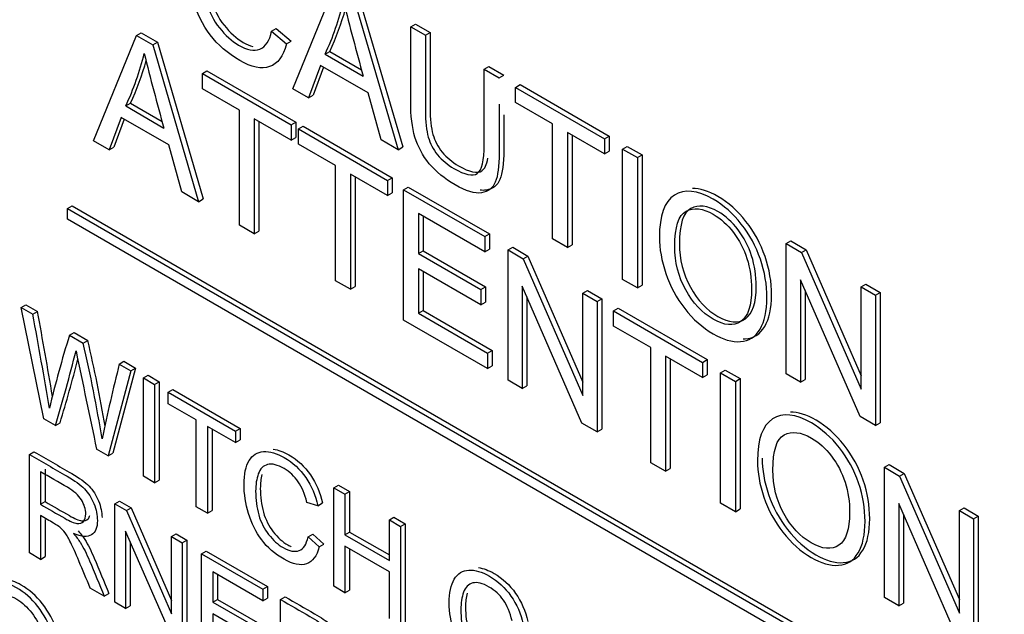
# Model space of a CAD drawing. Header units: inches. Extents: x 1 to 240, y -1 to 159.
# Tile 94 of 108: x 225.842 to 226.588, y 126.742 to 127.193. Entities that reach past the tile are written whole.
import ezdxf

# ---------------------------------------------------------------- set-up
doc = ezdxf.new("R2010")
doc.units = ezdxf.units.IN
doc.header["$MEASUREMENT"] = 0
doc.layers.add('Default', color=7, linetype='Continuous')
doc.layers.add('LAB20180', color=7, linetype='Continuous')

# ---------------------------------------------------------------- blocks, each defined once
blk = doc.blocks.new('SE1')
at = {"layer": 'LAB20180', "color": 7, "linetype": 'Continuous'}
for p, q in [((226.04876, 127.14012), (226.0814, 127.22005)), ((226.09393, 127.21282), (226.12861, 127.09402)), ((226.09746, 127.21486), (226.13215, 127.09606)), ((226.13824, 127.18723), (226.14177, 127.18928)), ((226.14177, 127.18928), (226.15299, 127.1828)), ((225.93025, 127.18066), (225.93378, 127.1827)), ((225.93378, 127.1827), (225.94626, 127.1755)), ((226.03276, 127.18395), (226.0363, 127.18599)), ((226.03276, 127.18395), (226.04398, 127.17418)), ((226.0363, 127.18599), (226.04752, 127.17622)), ((226.13824, 127.18723), (226.14945, 127.18076)), ((226.14945, 127.18076), (226.15299, 127.1828)), ((225.89756, 127.10069), (225.93025, 127.18066)), ((225.93025, 127.18066), (225.94272, 127.17346)), ((225.94272, 127.17346), (225.94626, 127.1755)), ((225.94272, 127.17346), (225.9774, 127.05459)), ((225.94626, 127.1755), (225.98094, 127.05663)), ((226.04398, 127.17418), (226.04752, 127.17622)), ((226.07331, 127.16652), (226.07685, 127.16856)), ((226.07331, 127.16652), (226.10224, 127.14982)), ((226.07685, 127.16856), (226.10093, 127.15465)), ((225.9802, 127.15182), (225.98373, 127.15386)), ((225.9802, 127.14025), (225.9802, 127.15182)), ((225.9802, 127.15182), (226.04768, 127.11286)), ((225.98373, 127.15386), (226.05122, 127.1149)), ((226.06984, 127.15787), (226.06067, 127.13324)), ((226.07212, 127.15655), (226.0642, 127.13528)), ((226.10589, 127.13706), (226.06984, 127.15787)), ((226.19405, 127.15501), (226.19758, 127.15705)), ((226.19405, 127.15501), (226.20532, 127.1485)), ((226.19758, 127.15705), (226.20886, 127.15054)), ((226.20532, 127.1485), (226.20886, 127.15054)), ((226.00833, 127.124), (225.9802, 127.14025)), ((226.06067, 127.13324), (226.04876, 127.14012)), ((226.11574, 127.10145), (226.10589, 127.13706)), ((226.2178, 127.1413), (226.22133, 127.14334)), ((226.2178, 127.12973), (226.2178, 127.1413)), ((226.2178, 127.1413), (226.28528, 127.10234)), ((226.22133, 127.14334), (226.28882, 127.10438)), ((225.92211, 127.12716), (225.92564, 127.1292)), ((225.92564, 127.1292), (225.94973, 127.1153)), ((226.06067, 127.13324), (226.0642, 127.13528)), ((226.24587, 127.11352), (226.2178, 127.12973)), ((225.92211, 127.12716), (225.95104, 127.11046)), ((226.00833, 127.03674), (226.00833, 127.124)), ((225.91869, 127.11841), (225.90946, 127.09382)), ((225.92096, 127.1171), (225.913, 127.09586)), ((225.95468, 127.09763), (225.91869, 127.11841)), ((226.04768, 127.10128), (226.01955, 127.11753)), ((226.01955, 127.11753), (226.01955, 127.03026)), ((226.02308, 127.11549), (226.02308, 127.0323)), ((226.04768, 127.11286), (226.05122, 127.1149)), ((226.05122, 127.1149), (226.05122, 127.10332)), ((226.04768, 127.11286), (226.04768, 127.10128)), ((226.05309, 127.10973), (226.05663, 127.11178)), ((226.05309, 127.09816), (226.05309, 127.10973)), ((226.05309, 127.10973), (226.12064, 127.07074)), ((226.05663, 127.11178), (226.12417, 127.07278)), ((226.24587, 127.02632), (226.24587, 127.11352)), ((226.28528, 127.09076), (226.25715, 127.107)), ((226.25715, 127.107), (226.25715, 127.0198)), ((225.90946, 127.09382), (225.89756, 127.10069)), ((226.04768, 127.10128), (226.05122, 127.10332)), ((226.12861, 127.09402), (226.11574, 127.10145)), ((226.26069, 127.10496), (226.26069, 127.02185)), ((226.28528, 127.10234), (226.28882, 127.10438)), ((226.28528, 127.10234), (226.28528, 127.09076)), ((226.28882, 127.10438), (226.28882, 127.0928)), ((225.90946, 127.09382), (225.913, 127.09586)), ((225.96453, 127.06202), (225.95468, 127.09763)), ((226.08123, 127.08192), (226.05309, 127.09816)), ((226.12861, 127.09402), (226.13215, 127.09606)), ((226.28528, 127.09076), (226.28882, 127.0928)), ((226.29895, 127.09444), (226.30249, 127.09649)), ((226.29895, 126.99567), (226.29895, 127.09444)), ((226.29895, 127.09444), (226.31017, 127.08797)), ((226.30249, 127.09649), (226.31371, 127.09001)), ((226.31017, 127.08797), (226.31371, 127.09001)), ((226.31017, 127.08797), (226.31017, 126.98919)), ((226.31371, 127.09001), (226.31371, 126.99123)), ((226.08123, 126.99465), (226.08123, 127.08192)), ((226.12064, 127.05916), (226.0925, 127.07541)), ((226.0925, 127.07541), (226.0925, 126.98814)), ((226.09604, 127.07337), (226.09604, 126.99018)), ((226.12064, 127.07074), (226.12417, 127.07278)), ((226.12064, 127.07074), (226.12064, 127.05916)), ((226.12417, 127.07278), (226.12417, 127.0612)), ((225.9774, 127.05459), (225.96453, 127.06202)), ((226.13288, 127.06367), (226.13642, 127.06571)), ((226.13288, 126.96483), (226.13288, 127.06367)), ((226.13288, 127.06367), (226.19456, 127.02806)), ((226.13642, 127.06571), (226.1981, 127.0301)), ((225.9774, 127.05459), (225.98094, 127.05663)), ((226.12064, 127.05916), (226.12417, 127.0612)), ((225.87783, 127.04937), (225.88136, 127.05141)), ((225.87783, 127.0412), (225.87783, 127.04937)), ((225.87783, 127.04937), (226.58493, 126.64112)), ((225.88136, 127.05141), (226.58847, 126.64316)), ((226.58493, 126.63296), (225.87783, 127.0412)), ((226.19456, 127.01648), (226.1441, 127.04562)), ((226.1441, 127.04562), (226.1441, 127.01523)), ((226.14764, 127.04358), (226.14764, 127.01728)), ((226.01955, 127.03026), (226.00833, 127.03674)), ((226.01955, 127.03026), (226.02308, 127.0323)), ((226.19456, 127.02806), (226.1981, 127.0301)), ((226.19456, 127.02806), (226.19456, 127.01648)), ((226.1981, 127.0301), (226.1981, 127.01853)), ((226.25715, 127.0198), (226.24587, 127.02632)), ((226.42311, 127.02276), (226.42664, 127.02481)), ((226.42664, 127.02481), (226.43826, 127.0181)), ((226.1441, 127.01523), (226.14764, 127.01728)), ((226.14764, 127.01728), (226.19485, 126.99002)), ((226.19456, 127.01648), (226.1981, 127.01853)), ((226.21204, 127.01796), (226.21558, 127.02)), ((226.21204, 126.91912), (226.21204, 127.01796)), ((226.21204, 127.01796), (226.22361, 127.01129)), ((226.21558, 127.02), (226.22714, 127.01333)), ((226.25715, 127.0198), (226.26069, 127.02185)), ((226.42311, 126.92399), (226.42311, 127.02276)), ((226.42311, 127.02276), (226.43472, 127.01606)), ((226.43472, 127.01606), (226.43826, 127.0181)), ((226.43826, 127.0181), (226.47994, 126.92244)), ((226.1441, 127.01523), (226.19131, 126.98798)), ((226.22361, 127.01129), (226.22714, 127.01333)), ((226.22361, 127.01129), (226.26888, 126.90748)), ((226.22714, 127.01333), (226.26888, 126.91763)), ((226.43472, 127.01606), (226.47994, 126.91228)), ((226.19131, 126.97634), (226.1441, 127.00359)), ((226.1441, 127.00359), (226.1441, 126.96999)), ((226.14764, 127.00155), (226.14764, 126.97203)), ((226.0925, 126.98814), (226.08123, 126.99465)), ((226.31017, 126.98919), (226.29895, 126.99567)), ((226.4792, 126.8916), (226.43393, 126.99541)), ((226.43393, 126.99541), (226.43393, 126.91774)), ((226.0925, 126.98814), (226.09604, 126.99018)), ((226.19131, 126.98798), (226.19485, 126.99002)), ((226.19131, 126.98798), (226.19131, 126.97634)), ((226.19485, 126.99002), (226.19485, 126.97838)), ((226.26814, 126.88674), (226.22286, 126.99061)), ((226.22286, 126.99061), (226.22286, 126.91288)), ((226.26888, 126.98515), (226.27242, 126.98719)), ((226.27242, 126.98719), (226.28329, 126.98091)), ((226.31017, 126.98919), (226.31371, 126.99123)), ((226.43746, 126.9873), (226.43746, 126.91978)), ((226.47994, 126.98995), (226.48348, 126.99199)), ((226.47994, 126.91228), (226.47994, 126.98995)), ((226.47994, 126.98995), (226.49082, 126.98367)), ((226.48348, 126.99199), (226.49436, 126.98571)), ((226.2264, 126.9825), (226.2264, 126.91492)), ((226.26888, 126.90748), (226.26888, 126.98515)), ((226.26888, 126.98515), (226.27976, 126.97887)), ((226.27976, 126.97887), (226.28329, 126.98091)), ((226.28329, 126.98091), (226.28329, 126.88207)), ((226.49082, 126.98367), (226.49436, 126.98571)), ((226.49082, 126.98367), (226.49082, 126.88489)), ((226.49436, 126.98571), (226.49436, 126.88694)), ((225.84284, 126.97443), (225.84638, 126.97647)), ((225.85993, 126.88992), (225.84284, 126.97443)), ((225.84284, 126.97443), (225.85162, 126.96936)), ((225.84638, 126.97647), (225.85516, 126.9714)), ((226.1441, 126.96999), (226.14764, 126.97203)), ((226.14764, 126.97203), (226.20009, 126.94175)), ((226.19131, 126.97634), (226.19485, 126.97838)), ((226.27976, 126.97887), (226.27976, 126.88003)), ((226.29217, 126.9717), (226.29571, 126.97374)), ((226.29217, 126.96013), (226.29217, 126.9717)), ((226.29217, 126.9717), (226.35966, 126.93274)), ((226.29571, 126.97374), (226.3632, 126.93478)), ((225.85162, 126.96936), (225.85516, 126.9714)), ((226.19655, 126.92807), (226.13288, 126.96483)), ((226.1441, 126.96999), (226.19655, 126.93971)), ((226.32031, 126.94388), (226.29217, 126.96013)), ((225.87943, 126.95331), (225.88296, 126.95535)), ((225.87943, 126.95331), (225.88975, 126.94734)), ((225.88296, 126.95535), (225.89329, 126.94938)), ((225.88975, 126.94734), (225.89329, 126.94938)), ((226.32031, 126.85662), (226.32031, 126.94388)), ((226.19655, 126.93971), (226.20009, 126.94175)), ((226.19655, 126.93971), (226.19655, 126.92807)), ((226.20009, 126.94175), (226.20009, 126.93011)), ((226.35966, 126.92116), (226.33158, 126.93737)), ((226.33158, 126.93737), (226.33158, 126.85011)), ((226.33512, 126.93533), (226.33512, 126.85215)), ((226.35966, 126.93274), (226.3632, 126.93478)), ((226.3632, 126.93478), (226.3632, 126.9232)), ((225.92957, 126.92844), (225.91227, 126.86378)), ((225.91721, 126.93149), (225.92075, 126.93353)), ((225.91721, 126.93149), (225.92604, 126.9264)), ((225.92075, 126.93353), (225.92957, 126.92844)), ((225.92604, 126.9264), (225.92957, 126.92844)), ((226.19655, 126.92807), (226.20009, 126.93011)), ((226.35966, 126.93274), (226.35966, 126.92116)), ((226.37333, 126.92485), (226.37687, 126.92689)), ((226.37687, 126.92689), (226.38814, 126.92038)), ((225.92604, 126.9264), (225.90873, 126.86174)), ((225.93546, 126.92095), (225.939, 126.923)), ((225.93546, 126.84631), (225.93546, 126.92095)), ((225.93546, 126.92095), (225.94398, 126.91603)), ((225.939, 126.923), (225.94752, 126.91808)), ((226.35966, 126.92116), (226.3632, 126.9232)), ((226.37333, 126.82601), (226.37333, 126.92485)), ((226.37333, 126.92485), (226.38461, 126.91833)), ((226.38461, 126.91833), (226.38814, 126.92038)), ((226.38814, 126.92038), (226.38814, 126.82154)), ((226.43393, 126.91774), (226.42311, 126.92399)), ((226.43393, 126.91774), (226.43746, 126.91978)), ((225.94398, 126.91603), (225.94752, 126.91808)), ((225.94398, 126.91603), (225.94398, 126.84139)), ((225.94752, 126.91808), (225.94752, 126.84343)), ((225.95427, 126.9101), (225.9578, 126.91214)), ((225.9578, 126.91214), (226.00885, 126.88267)), ((226.22286, 126.91288), (226.21204, 126.91912)), ((226.22286, 126.91288), (226.2264, 126.91492)), ((226.38461, 126.91833), (226.38461, 126.81949)), ((225.95427, 126.90135), (225.95427, 126.9101)), ((225.95427, 126.9101), (226.00531, 126.88063)), ((225.97553, 126.88907), (225.95427, 126.90135)), ((225.8688, 126.8848), (225.85993, 126.88992)), ((226.49082, 126.88489), (226.4792, 126.8916)), ((225.8688, 126.8848), (225.87233, 126.88684)), ((225.97553, 126.82318), (225.97553, 126.88907)), ((226.00531, 126.87188), (225.98405, 126.88415)), ((225.98405, 126.88415), (225.98405, 126.81826)), ((225.98759, 126.88211), (225.98759, 126.8203)), ((226.00531, 126.88063), (226.00885, 126.88267)), ((226.00885, 126.88267), (226.00885, 126.87392)), ((226.27976, 126.88003), (226.26814, 126.88674)), ((226.27976, 126.88003), (226.28329, 126.88207)), ((226.49082, 126.88489), (226.49436, 126.88694)), ((226.00531, 126.88063), (226.00531, 126.87188)), ((226.00531, 126.87188), (226.00885, 126.87392)), ((225.84898, 126.86292), (225.85251, 126.86497)), ((225.84898, 126.78823), (225.84898, 126.86292)), ((225.90873, 126.86174), (225.9, 126.86679)), ((225.90873, 126.86174), (225.91227, 126.86378)), ((226.33158, 126.85011), (226.32031, 126.85662)), ((226.49748, 126.85316), (226.50102, 126.85521)), ((226.49748, 126.75433), (226.49748, 126.85316)), ((226.49748, 126.85316), (226.5091, 126.84646)), ((226.50102, 126.85521), (226.51264, 126.8485)), ((225.85746, 126.84978), (225.85746, 126.82508)), ((225.86099, 126.85182), (225.86099, 126.82712)), ((225.94398, 126.84139), (225.93546, 126.84631)), ((226.33158, 126.85011), (226.33512, 126.85215)), ((226.5091, 126.84646), (226.51264, 126.8485)), ((226.5091, 126.84646), (226.55438, 126.74265)), ((226.51264, 126.8485), (226.55438, 126.7528)), ((225.94398, 126.84139), (225.94752, 126.84343)), ((226.07985, 126.83759), (226.08339, 126.83963)), ((226.07985, 126.76295), (226.07985, 126.83759)), ((226.07985, 126.83759), (226.08833, 126.8327)), ((226.08339, 126.83963), (226.09187, 126.83474)), ((226.08833, 126.8327), (226.09187, 126.83474)), ((226.08833, 126.8327), (226.08833, 126.80203)), ((226.09187, 126.83474), (226.09187, 126.80407)), ((225.85746, 126.82508), (225.86099, 126.82712)), ((225.91379, 126.8255), (225.91733, 126.82755)), ((225.91379, 126.75081), (225.91379, 126.8255)), ((225.91379, 126.8255), (225.92257, 126.82044)), ((225.91733, 126.82755), (225.92611, 126.82248)), ((225.92257, 126.82044), (225.92611, 126.82248)), ((225.92611, 126.82248), (225.95674, 126.75217)), ((225.98405, 126.81826), (225.97553, 126.82318)), ((226.06784, 126.82405), (226.05949, 126.82658)), ((226.06784, 126.82405), (226.07138, 126.82609)), ((226.38461, 126.81949), (226.37333, 126.82601)), ((226.55358, 126.72194), (226.50836, 126.82578)), ((226.50836, 126.82578), (226.50836, 126.74804)), ((226.55438, 126.82032), (226.55791, 126.82236)), ((226.55791, 126.82236), (226.56873, 126.81611)), ((225.85746, 126.81648), (225.85746, 126.78334)), ((225.92257, 126.82044), (225.95674, 126.74202)), ((225.98405, 126.81826), (225.98759, 126.8203)), ((226.12203, 126.81324), (226.12556, 126.81528)), ((226.12556, 126.81528), (226.13409, 126.81036)), ((226.38461, 126.81949), (226.38814, 126.82154)), ((226.5119, 126.81766), (226.5119, 126.75009)), ((226.55438, 126.74265), (226.55438, 126.82032)), ((226.55438, 126.82032), (226.5652, 126.81407)), ((226.5652, 126.81407), (226.56873, 126.81611)), ((226.56873, 126.81611), (226.56873, 126.71727)), ((225.86099, 126.81367), (225.86099, 126.78538)), ((226.12203, 126.78258), (226.12203, 126.81324)), ((226.12203, 126.81324), (226.13055, 126.80832)), ((226.13055, 126.80832), (226.13409, 126.81036)), ((226.13055, 126.80832), (226.13055, 126.73368)), ((226.13409, 126.81036), (226.13409, 126.73572)), ((226.5652, 126.81407), (226.5652, 126.71523)), ((225.95618, 126.72634), (225.92197, 126.80483)), ((225.92197, 126.80483), (225.92197, 126.74609)), ((225.95674, 126.80071), (225.96028, 126.80275)), ((225.95674, 126.74202), (225.95674, 126.80071)), ((225.95674, 126.80071), (225.96496, 126.79596)), ((225.96028, 126.80275), (225.9685, 126.798)), ((226.0604, 126.80032), (226.06393, 126.80236)), ((226.0604, 126.80032), (226.06892, 126.79291)), ((226.06393, 126.80236), (226.07246, 126.79496)), ((226.08833, 126.80203), (226.09187, 126.80407)), ((226.08833, 126.80203), (226.12203, 126.78258)), ((226.09187, 126.80407), (226.12203, 126.78666)), ((225.9255, 126.79672), (225.9255, 126.74813)), ((225.96496, 126.79596), (225.9685, 126.798)), ((225.96496, 126.79596), (225.96496, 126.72127)), ((225.9685, 126.798), (225.9685, 126.72331)), ((226.06892, 126.79291), (226.07246, 126.79496)), ((226.12203, 126.77383), (226.08833, 126.79329)), ((226.08833, 126.79329), (226.08833, 126.75805)), ((225.85746, 126.78334), (225.84898, 126.78823)), ((225.85746, 126.78334), (225.86099, 126.78538)), ((225.97951, 126.78756), (225.98305, 126.7896)), ((225.97951, 126.71287), (225.97951, 126.78756)), ((225.97951, 126.78756), (226.02612, 126.76065)), ((225.98305, 126.7896), (226.02965, 126.76269)), ((226.09187, 126.79125), (226.09187, 126.76009)), ((226.02612, 126.75191), (225.98803, 126.7739)), ((225.98803, 126.7739), (225.98803, 126.75094)), ((225.99157, 126.77185), (225.99157, 126.75298)), ((226.12203, 126.7386), (226.12203, 126.77383)), ((226.02612, 126.76065), (226.02965, 126.76269)), ((226.02965, 126.76269), (226.02965, 126.75395)), ((226.08833, 126.75805), (226.07985, 126.76295)), ((225.90579, 126.75543), (225.89511, 126.7616)), ((225.90579, 126.75543), (225.90932, 126.75747)), ((226.02612, 126.76065), (226.02612, 126.75191)), ((226.08833, 126.75805), (226.09187, 126.76009)), ((225.92197, 126.74609), (225.91379, 126.75081)), ((225.92197, 126.74609), (225.9255, 126.74813)), ((225.98803, 126.75094), (225.99157, 126.75298)), ((225.98803, 126.75094), (226.02371, 126.73034)), ((225.99157, 126.75298), (226.02724, 126.73238)), ((226.02612, 126.75191), (226.02965, 126.75395)), ((226.0395, 126.75292), (226.04304, 126.75497)), ((226.0395, 126.67823), (226.0395, 126.75292)), ((226.50836, 126.74804), (226.49748, 126.75433)), ((226.50836, 126.74804), (226.5119, 126.75009)), ((226.02371, 126.72154), (225.98803, 126.74214)), ((225.98803, 126.74214), (225.98803, 126.71675))]:
    blk.add_line(p, q, dxfattribs=at)
for centre, radius, start, end in [((225.88436, 127.25492), 0.20861, 334.92647, 346.56887), ((228.20433, 127.73588), 2.18226, 194.03981, 195.57842), ((225.88789, 127.25697), 0.20861, 334.92647, 344.44296), ((225.72991, 127.21703), 0.21217, 334.93861, 346.38172), ((227.79262, 127.62605), 1.9124, 193.88628, 195.64063), ((225.73344, 127.21908), 0.21217, 334.93861, 344.2961), ((221.97729, 126.2512), 3.94033, 9.44623, 10.50131), ((221.98082, 126.25324), 3.94033, 9.54861, 10.50131), ((226.68444, 126.70216), 0.84328, 162.6736, 166.57887), ((224.90198, 126.71517), 1.0186, 9.55973, 13.29305), ((224.89844, 126.71313), 1.0186, 9.13436, 13.29305), ((224.63381, 127.25489), 1.28925, 343.31798, 345.9294), ((224.63735, 127.25693), 1.28925, 343.31798, 345.5489), ((250.3064, 132.01229), 24.94291, 191.729872, 191.905103), ((227.5771, 126.51832), 1.71054, 166.02225, 167.96992)]:
    blk.add_arc(centre, radius, start, end, dxfattribs=at)
for points, knots in [([(226.04398, 127.17418), (226.04165, 127.16481), (226.03737, 127.15912), (226.02507, 127.15491), (226.0175, 127.15652), (225.99939, 127.16698), (225.99193, 127.17339), (225.98612, 127.18109), (225.98035, 127.18873), (225.97598, 127.19759), (225.97296, 127.20755), (225.96996, 127.21745), (225.96846, 127.22718), (225.96846, 127.24685), (225.97017, 127.25487), (225.97359, 127.26053), (225.97699, 127.26616), (225.98179, 127.26927), (225.98805, 127.2696), (225.99439, 127.26993), (226.00127, 127.26796), (226.01738, 127.25865), (226.02456, 127.25194), (226.03037, 127.24359), (226.03622, 127.23519), (226.04028, 127.22577), (226.04261, 127.21535)], [0, 0, 0, 0, 0.104376, 0.104376, 0.208752, 0.208752, 0.317142, 0.317142, 0.317142, 0.409738, 0.409738, 0.409738, 0.508627, 0.508627, 0.616505, 0.616505, 0.616505, 0.708763, 0.708763, 0.708763, 0.799096, 0.799096, 0.902432, 0.902432, 0.902432, 1, 1, 1, 1]), ([(226.03151, 127.21873), (226.02957, 127.22702), (226.02667, 127.23396), (226.02291, 127.23942), (226.01911, 127.24493), (226.01437, 127.24928), (226.00206, 127.25638), (225.99654, 127.25773), (225.9921, 127.25668), (225.98767, 127.25563), (225.98458, 127.25247), (225.98282, 127.24731), (225.98106, 127.24218), (225.98008, 127.23646), (225.98008, 127.22153), (225.98116, 127.2136), (225.98327, 127.20607), (225.98536, 127.19861), (225.98868, 127.19203), (225.99318, 127.18635), (225.99764, 127.18071), (226.00252, 127.17628), (226.01402, 127.16964), (226.01943, 127.16862), (226.02821, 127.17198), (226.03117, 127.17658), (226.03276, 127.18395)], [0, 0, 0, 0, 0.096945, 0.096945, 0.096945, 0.187413, 0.187413, 0.290421, 0.290421, 0.290421, 0.385578, 0.385578, 0.385578, 0.479008, 0.479008, 0.599806, 0.599806, 0.599806, 0.694434, 0.694434, 0.694434, 0.783273, 0.783273, 0.891636, 0.891636, 1, 1, 1, 1]), ([(225.9864, 127.24949), (225.98638, 127.24945), (225.98637, 127.2494), (225.98635, 127.24935), (225.9846, 127.24422), (225.98362, 127.2385), (225.98362, 127.22357), (225.9847, 127.21565), (225.98681, 127.20812), (225.98889, 127.20065), (225.99222, 127.19408), (225.99672, 127.18839), (226.00117, 127.18275), (226.00606, 127.17833), (226.01381, 127.17385), (226.01623, 127.1728), (226.01849, 127.17219)], [0.3846868, 0.3846868, 0.3846868, 0.3846868, 0.3855782, 0.3855782, 0.3855782, 0.4790078, 0.4790078, 0.5998055, 0.5998055, 0.5998055, 0.6944339, 0.6944339, 0.6944339, 0.7832726, 0.7832726, 0.8273509, 0.8273509, 0.8273509, 0.8273509]), ([(226.20532, 127.12849), (226.20532, 127.11615), (226.20532, 127.10382), (226.20532, 127.09149), (226.20532, 127.08149), (226.20436, 127.07416), (226.20242, 127.06949), (226.20046, 127.06477), (226.19695, 127.06206), (226.18681, 127.06054), (226.18021, 127.06258), (226.16398, 127.07195), (226.15743, 127.07731), (226.15236, 127.0834), (226.14727, 127.08951), (226.14365, 127.09625), (226.14148, 127.10355), (226.13934, 127.11078), (226.13824, 127.1197), (226.13824, 127.13022), (226.13824, 127.14922), (226.13824, 127.16823), (226.13824, 127.18723)], [0.0804395, 0.0804395, 0.0804395, 0.0804395, 0.2291611, 0.2291611, 0.2291611, 0.3257754, 0.3257754, 0.3257754, 0.4157748, 0.4157748, 0.5057741, 0.5057741, 0.59267, 0.59267, 0.59267, 0.6694549, 0.6694549, 0.6694549, 0.7708462, 0.7708462, 0.7708462, 1, 1, 1, 1]), ([(226.15299, 127.1828), (226.15299, 127.16381), (226.15299, 127.14483), (226.15299, 127.12585), (226.15299, 127.11723), (226.15367, 127.11053), (226.1551, 127.10563), (226.15649, 127.10082), (226.1588, 127.09632), (226.16216, 127.09221), (226.16554, 127.08807), (226.16968, 127.08458), (226.18283, 127.07699), (226.18876, 127.07574), (226.19438, 127.0794), (226.19585, 127.08254), (226.19671, 127.08746)], [0, 0, 0, 0, 0.2723136, 0.2723136, 0.2723136, 0.3644183, 0.3644183, 0.3644183, 0.4249026, 0.4249026, 0.4249026, 0.4931733, 0.4931733, 0.6104384, 0.6104384, 0.6800058, 0.6800058, 0.6800058, 0.6800058]), ([(226.14945, 127.18076), (226.14945, 127.16177), (226.14945, 127.14279), (226.14945, 127.12381), (226.14945, 127.11519), (226.15014, 127.10848), (226.15156, 127.10359), (226.15296, 127.09878), (226.15526, 127.09428), (226.15862, 127.09017), (226.16201, 127.08603), (226.16614, 127.08254), (226.1793, 127.07495), (226.18522, 127.0737), (226.19228, 127.0783), (226.19405, 127.08563), (226.19405, 127.09806), (226.19405, 127.11704), (226.19405, 127.13603), (226.19405, 127.15501)], [0, 0, 0, 0, 0.272314, 0.272314, 0.272314, 0.364418, 0.364418, 0.364418, 0.424903, 0.424903, 0.424903, 0.493173, 0.493173, 0.610438, 0.610438, 0.727704, 0.727704, 0.727704, 1, 1, 1, 1]), ([(226.20886, 127.12048), (226.20886, 127.1115), (226.20886, 127.10251), (226.20886, 127.09353), (226.20886, 127.08353), (226.20789, 127.0762), (226.20595, 127.07153), (226.204, 127.06681), (226.20049, 127.0641), (226.194, 127.06313), (226.19246, 127.06314), (226.1908, 127.06336)], [0.1208196, 0.1208196, 0.1208196, 0.1208196, 0.2291611, 0.2291611, 0.2291611, 0.3257754, 0.3257754, 0.3257754, 0.4157748, 0.4157748, 0.4409818, 0.4409818, 0.4409818, 0.4409818]), ([(226.32686, 127.02763), (226.32686, 127.04401), (226.33067, 127.05456), (226.33825, 127.05952), (226.34579, 127.06447), (226.35568, 127.06334), (226.37561, 127.05183), (226.38267, 127.04558), (226.38899, 127.03759), (226.39534, 127.02957), (226.40015, 127.02069), (226.40346, 127.01103), (226.40678, 127.00129), (226.40841, 126.99153), (226.40841, 126.97167), (226.4067, 126.96371), (226.40317, 126.95786), (226.39965, 126.95202), (226.39474, 126.94885), (226.38199, 126.94806), (226.37504, 126.9501), (226.3596, 126.95901), (226.35243, 126.96539), (226.33979, 126.98163), (226.335, 126.99051), (226.32851, 127.00978), (226.32686, 127.01895), (226.32686, 127.02763)], [0, 0, 0, 0, 0.133447, 0.133447, 0.133447, 0.256218, 0.256218, 0.337096, 0.337096, 0.337096, 0.41739, 0.41739, 0.41739, 0.505072, 0.505072, 0.593922, 0.593922, 0.593922, 0.671214, 0.671214, 0.748505, 0.748505, 0.832337, 0.832337, 0.916168, 0.916168, 1, 1, 1, 1]), ([(226.39052, 126.95045), (226.39098, 126.95045), (226.39144, 126.95047), (226.39828, 126.95089), (226.40319, 126.95407), (226.40671, 126.9599), (226.41024, 126.96575), (226.41195, 126.97371), (226.41195, 126.99357), (226.41032, 127.00333), (226.40699, 127.01307), (226.40369, 127.02273), (226.39887, 127.03161), (226.39253, 127.03963), (226.38621, 127.04762), (226.37914, 127.05387), (226.36399, 127.06262), (226.35754, 127.06469), (226.35189, 127.0646)], [0.3232546, 0.3232546, 0.3232546, 0.3232546, 0.3287862, 0.3287862, 0.4060777, 0.4060777, 0.4060777, 0.4949283, 0.4949283, 0.5826099, 0.5826099, 0.5826099, 0.662904, 0.662904, 0.662904, 0.7437817, 0.7437817, 0.817674, 0.817674, 0.817674, 0.817674]), ([(226.33853, 127.02063), (226.33853, 127.00872), (226.34127, 126.99774), (226.34679, 126.98778), (226.35234, 126.97776), (226.35926, 126.97032), (226.37606, 126.96062), (226.38307, 126.95999), (226.38854, 126.96374), (226.39403, 126.96751), (226.39679, 126.97568), (226.39679, 126.99639), (226.3956, 127.00405), (226.39093, 127.01872), (226.38751, 127.02536), (226.38295, 127.03128), (226.37844, 127.03715), (226.37339, 127.04174), (226.35978, 127.04959), (226.35288, 127.05042), (226.34713, 127.04736), (226.34141, 127.04432), (226.33853, 127.03542), (226.33853, 127.02063)], [0, 0, 0, 0, 0.129275, 0.129275, 0.129275, 0.243005, 0.243005, 0.359073, 0.359073, 0.359073, 0.493901, 0.493901, 0.579129, 0.579129, 0.664357, 0.664357, 0.664357, 0.743292, 0.743292, 0.854918, 0.854918, 0.854918, 1, 1, 1, 1]), ([(226.34207, 127.02267), (226.34207, 127.03746), (226.34494, 127.04636), (226.35067, 127.0494), (226.35642, 127.05246), (226.36331, 127.05164), (226.37692, 127.04378), (226.38198, 127.03919), (226.38649, 127.03332), (226.39105, 127.0274), (226.39446, 127.02076), (226.39913, 127.0061), (226.40033, 126.99843), (226.40033, 126.97772), (226.39756, 126.96955), (226.39207, 126.96578), (226.3866, 126.96204), (226.3796, 126.96266), (226.3628, 126.97236), (226.35588, 126.97981), (226.35033, 126.98982), (226.3448, 126.99978), (226.34207, 127.01077), (226.34207, 127.02267)], [0, 0, 0, 0, 0.145082, 0.145082, 0.145082, 0.256708, 0.256708, 0.335643, 0.335643, 0.335643, 0.420871, 0.420871, 0.506099, 0.506099, 0.640927, 0.640927, 0.640927, 0.756995, 0.756995, 0.870725, 0.870725, 0.870725, 1, 1, 1, 1]), ([(226.40129, 126.858), (226.40129, 126.87431), (226.40511, 126.88493), (226.41268, 126.88983), (226.42028, 126.89474), (226.43011, 126.89371), (226.44999, 126.88223), (226.45711, 126.87595), (226.46343, 126.8679), (226.46972, 126.85987), (226.47453, 126.85109), (226.47789, 126.84139), (226.48126, 126.83166), (226.48285, 126.8219), (226.48285, 126.80204), (226.48108, 126.79411), (226.47413, 126.78234), (226.46918, 126.77922), (226.4628, 126.77882), (226.45638, 126.77842), (226.44947, 126.78047), (226.43404, 126.78938), (226.42686, 126.79569), (226.42054, 126.80388), (226.41425, 126.81203), (226.40944, 126.82088), (226.40613, 126.83054), (226.40284, 126.84018), (226.40129, 126.84932), (226.40129, 126.858)], [0, 0, 0, 0, 0.133276, 0.133276, 0.133276, 0.256498, 0.256498, 0.337089, 0.337089, 0.337089, 0.417188, 0.417188, 0.417188, 0.50216, 0.50216, 0.588265, 0.588265, 0.67437, 0.67437, 0.67437, 0.752811, 0.752811, 0.837889, 0.837889, 0.837889, 0.91829, 0.91829, 0.91829, 1, 1, 1, 1]), ([(226.40483, 126.86004), (226.40483, 126.85136), (226.40638, 126.84222), (226.40967, 126.83258), (226.41297, 126.82292), (226.41778, 126.81407), (226.42408, 126.80592), (226.4304, 126.79773), (226.43758, 126.79142), (226.45301, 126.78251), (226.45991, 126.78047), (226.46634, 126.78086), (226.47271, 126.78126), (226.47767, 126.78438), (226.48462, 126.79615), (226.48638, 126.80408), (226.48638, 126.82394), (226.4848, 126.8337), (226.48143, 126.84343), (226.47807, 126.85313), (226.47326, 126.86191), (226.46696, 126.86994), (226.46064, 126.87799), (226.45352, 126.88427), (226.43838, 126.89302), (226.43189, 126.89505), (226.42622, 126.89491)], [0, 0, 0, 0, 0.0817102, 0.0817102, 0.0817102, 0.1621112, 0.1621112, 0.1621112, 0.2471893, 0.2471893, 0.32563, 0.32563, 0.32563, 0.4117349, 0.4117349, 0.4978399, 0.4978399, 0.5828118, 0.5828118, 0.5828118, 0.6629108, 0.6629108, 0.6629108, 0.7435016, 0.7435016, 0.8182309, 0.8182309, 0.8182309, 0.8182309]), ([(226.41291, 126.85103), (226.41291, 126.83912), (226.4157, 126.82811), (226.42123, 126.81815), (226.42678, 126.80813), (226.43364, 126.80072), (226.4505, 126.79099), (226.4575, 126.79036), (226.46844, 126.79786), (226.47117, 126.80608), (226.47117, 126.82679), (226.47003, 126.83442), (226.4677, 126.84176), (226.46535, 126.84912), (226.46189, 126.8557), (226.45739, 126.86165), (226.45288, 126.86762), (226.44782, 126.8721), (226.43421, 126.87996), (226.42732, 126.88078), (226.42157, 126.87773), (226.41584, 126.87468), (226.41291, 126.86582), (226.41291, 126.85103)], [0, 0, 0, 0, 0.12936, 0.12936, 0.12936, 0.25362, 0.25362, 0.379572, 0.379572, 0.505523, 0.505523, 0.58514, 0.58514, 0.58514, 0.664225, 0.664225, 0.664225, 0.743181, 0.743181, 0.854837, 0.854837, 0.854837, 1, 1, 1, 1]), ([(225.84898, 126.86292), (225.8585, 126.85743), (225.86803, 126.85193), (225.87755, 126.84643), (225.88332, 126.8431), (225.88771, 126.83992), (225.89072, 126.83683), (225.8937, 126.83379), (225.8961, 126.83), (225.89791, 126.82558), (225.89973, 126.82114), (225.90058, 126.81688), (225.90058, 126.80749), (225.89912, 126.80386), (225.89318, 126.80004), (225.88857, 126.80036), (225.88237, 126.80299)], [0, 0, 0, 0, 0.318057, 0.318057, 0.318057, 0.46663, 0.46663, 0.46663, 0.573882, 0.573882, 0.573882, 0.693773, 0.693773, 0.846886, 0.846886, 1, 1, 1, 1]), ([(225.85251, 126.86497), (225.86204, 126.85947), (225.87156, 126.85397), (225.88109, 126.84847), (225.88686, 126.84514), (225.89125, 126.84196), (225.89426, 126.83888), (225.89723, 126.83583), (225.89964, 126.83204), (225.90145, 126.82762), (225.90323, 126.82326), (225.90408, 126.81908), (225.90411, 126.81503)], [0, 0, 0, 0, 0.3180571, 0.3180571, 0.3180571, 0.4666304, 0.4666304, 0.4666304, 0.573882, 0.573882, 0.573882, 0.6915313, 0.6915313, 0.6915313, 0.6915313]), ([(226.06892, 126.79291), (226.06711, 126.78586), (226.06388, 126.78156), (226.05459, 126.77838), (226.04891, 126.77957), (226.03522, 126.78747), (226.02954, 126.79234), (226.02085, 126.80392), (226.01753, 126.81061), (226.01525, 126.81813), (226.01299, 126.82561), (226.01181, 126.83299), (226.01181, 126.84785), (226.0131, 126.85391), (226.01826, 126.86246), (226.02192, 126.86477), (226.02666, 126.86502), (226.03141, 126.86527), (226.03664, 126.86378), (226.04878, 126.85677), (226.05424, 126.85168), (226.05863, 126.84537), (226.06305, 126.83902), (226.06612, 126.8319), (226.06784, 126.82405)], [0, 0, 0, 0, 0.101114, 0.101114, 0.202228, 0.202228, 0.305918, 0.305918, 0.409608, 0.409608, 0.409608, 0.503661, 0.503661, 0.606265, 0.606265, 0.708868, 0.708868, 0.708868, 0.799519, 0.799519, 0.90253, 0.90253, 0.90253, 1, 1, 1, 1]), ([(226.03403, 126.8669), (226.03772, 126.86641), (226.04167, 126.86496), (226.05231, 126.85881), (226.05778, 126.85372), (226.06217, 126.84741), (226.06659, 126.84106), (226.06966, 126.83394), (226.07138, 126.82609)], [0.7326462, 0.7326462, 0.7326462, 0.7326462, 0.7995185, 0.7995185, 0.9025304, 0.9025304, 0.9025304, 1, 1, 1, 1]), ([(226.05949, 126.82658), (226.05799, 126.83287), (226.05579, 126.83811), (226.05011, 126.84636), (226.0465, 126.84969), (226.0372, 126.85506), (226.03303, 126.85608), (226.02971, 126.85526), (226.02635, 126.85442), (226.02403, 126.85208), (226.02265, 126.8482), (226.0213, 126.84437), (226.02063, 126.83998), (226.02063, 126.82869), (226.02145, 126.82271), (226.02304, 126.81702), (226.02462, 126.81138), (226.02713, 126.80641), (226.03049, 126.80213), (226.03388, 126.79782), (226.03755, 126.79453), (226.04628, 126.78948), (226.05033, 126.78874), (226.05364, 126.79001), (226.05698, 126.79128), (226.05924, 126.79473), (226.0604, 126.80032)], [0, 0, 0, 0, 0.09187, 0.09187, 0.183741, 0.183741, 0.29031, 0.29031, 0.29031, 0.385621, 0.385621, 0.385621, 0.479058, 0.479058, 0.599864, 0.599864, 0.599864, 0.694259, 0.694259, 0.694259, 0.781957, 0.781957, 0.887765, 0.887765, 0.887765, 1, 1, 1, 1]), ([(225.85746, 126.82508), (225.86358, 126.82155), (225.86971, 126.81801), (225.87583, 126.81447), (225.87975, 126.81221), (225.8828, 126.81089), (225.88504, 126.81055), (225.88723, 126.81021), (225.88892, 126.81074), (225.89008, 126.81211), (225.89123, 126.81346), (225.89176, 126.81542), (225.89176, 126.82138), (225.89068, 126.82493), (225.88844, 126.82846), (225.88621, 126.83198), (225.88272, 126.83519), (225.8779, 126.83798), (225.87108, 126.84191), (225.86427, 126.84585), (225.85746, 126.84978)], [0, 0, 0, 0, 0.228448, 0.228448, 0.228448, 0.344465, 0.344465, 0.344465, 0.424837, 0.424837, 0.424837, 0.49916, 0.49916, 0.606852, 0.606852, 0.606852, 0.745962, 0.745962, 0.745962, 1, 1, 1, 1]), ([(226.02538, 126.84759), (226.02457, 126.84442), (226.02417, 126.84092), (226.02417, 126.83074), (226.02499, 126.82475), (226.02658, 126.81906), (226.02816, 126.81342), (226.03067, 126.80845), (226.03402, 126.80417), (226.03741, 126.79986), (226.04108, 126.79657), (226.04592, 126.79378), (226.04678, 126.79334), (226.04761, 126.79296)], [0.4065336, 0.4065336, 0.4065336, 0.4065336, 0.4790575, 0.4790575, 0.599864, 0.599864, 0.599864, 0.6942594, 0.6942594, 0.6942594, 0.7819566, 0.7819566, 0.8014606, 0.8014606, 0.8014606, 0.8014606]), ([(225.86099, 126.82712), (225.86712, 126.82359), (225.87324, 126.82005), (225.87937, 126.81651), (225.88328, 126.81425), (225.88634, 126.81293), (225.88858, 126.81259), (225.89076, 126.81225), (225.89245, 126.81279), (225.89361, 126.81415), (225.8942, 126.81485), (225.89463, 126.8157), (225.89491, 126.8167)], [0, 0, 0, 0, 0.2284477, 0.2284477, 0.2284477, 0.3444648, 0.3444648, 0.3444648, 0.4248373, 0.4248373, 0.4248373, 0.4630758, 0.4630758, 0.4630758, 0.4630758]), ([(225.89511, 126.7616), (225.89226, 126.76843), (225.8894, 126.77526), (225.88655, 126.7821), (225.88408, 126.78801), (225.88199, 126.79263), (225.88039, 126.79594), (225.87879, 126.79927), (225.87734, 126.80172), (225.87476, 126.8051), (225.87347, 126.8065), (225.87213, 126.80766), (225.8712, 126.80848), (225.86959, 126.80948), (225.8674, 126.81074), (225.86408, 126.81266), (225.86077, 126.81457), (225.85746, 126.81648)], [0, 0, 0, 0, 0.307386, 0.307386, 0.307386, 0.515959, 0.515959, 0.515959, 0.616495, 0.616495, 0.717031, 0.717031, 0.717031, 0.808506, 0.808506, 0.808506, 1, 1, 1, 1]), ([(225.88237, 126.80299), (225.88461, 126.80041), (225.88633, 126.79817), (225.88754, 126.79628), (225.89013, 126.79223), (225.8924, 126.78746), (225.8946, 126.78227), (225.89837, 126.77333), (225.90206, 126.76438), (225.90579, 126.75543)], [0, 0, 0, 0, 0.159936, 0.159936, 0.159936, 0.452575, 0.452575, 0.452575, 1, 1, 1, 1]), ([(225.88591, 126.80503), (225.88815, 126.80245), (225.88987, 126.80021), (225.89107, 126.79832), (225.89366, 126.79427), (225.89594, 126.7895), (225.89813, 126.78431), (225.90191, 126.77537), (225.90559, 126.76642), (225.90932, 126.75747)], [0, 0, 0, 0, 0.159936, 0.159936, 0.159936, 0.452575, 0.452575, 0.452575, 1, 1, 1, 1]), ([(226.22454, 126.70306), (226.22274, 126.69601), (226.21951, 126.69171), (226.21021, 126.68853), (226.20453, 126.68972), (226.19085, 126.69762), (226.18516, 126.70249), (226.18082, 126.70828), (226.17644, 126.71411), (226.17311, 126.72078), (226.17088, 126.72828), (226.16865, 126.73576), (226.16743, 126.74314), (226.16743, 126.758), (226.16872, 126.76407), (226.17389, 126.77261), (226.17755, 126.77492), (226.18228, 126.77517), (226.18703, 126.77542), (226.19222, 126.77395), (226.2044, 126.76692), (226.20983, 126.76185), (226.21426, 126.75552), (226.21866, 126.74922), (226.22175, 126.74205), (226.22347, 126.7342)], [0, 0, 0, 0, 0.104784, 0.104784, 0.209567, 0.209567, 0.317021, 0.317021, 0.317021, 0.409636, 0.409636, 0.409636, 0.50368, 0.50368, 0.606274, 0.606274, 0.708868, 0.708868, 0.708868, 0.799876, 0.799876, 0.902518, 0.902518, 0.902518, 1, 1, 1, 1]), ([(226.18965, 126.77705), (226.19333, 126.77657), (226.19726, 126.77513), (226.20794, 126.76896), (226.21336, 126.7639), (226.21779, 126.75756), (226.2222, 126.75126), (226.22528, 126.74409), (226.227, 126.73624)], [0.7327566, 0.7327566, 0.7327566, 0.7327566, 0.7998764, 0.7998764, 0.9025175, 0.9025175, 0.9025175, 1, 1, 1, 1]), ([(225.80844, 126.74006), (225.80844, 126.75238), (225.81132, 126.76041), (225.81709, 126.76408), (225.82283, 126.76775), (225.83021, 126.76704), (225.84528, 126.75834), (225.85061, 126.75357), (225.86017, 126.7415), (225.86382, 126.73481), (225.86632, 126.72746), (225.86881, 126.72013), (225.87011, 126.71275), (225.87011, 126.69774), (225.86877, 126.69175), (225.86615, 126.6873), (225.8635, 126.68281), (225.85978, 126.6805), (225.85492, 126.68022), (225.85009, 126.67995), (225.84489, 126.68139), (225.83323, 126.68812), (225.8278, 126.69294), (225.82303, 126.69913), (225.81827, 126.70529), (225.81463, 126.71198), (225.81214, 126.71928), (225.80965, 126.72656), (225.80844, 126.7335), (225.80844, 126.74006)], [0, 0, 0, 0, 0.133385, 0.133385, 0.133385, 0.255879, 0.255879, 0.336574, 0.336574, 0.417268, 0.417268, 0.417268, 0.504865, 0.504865, 0.593629, 0.593629, 0.593629, 0.674434, 0.674434, 0.674434, 0.752821, 0.752821, 0.837841, 0.837841, 0.837841, 0.918243, 0.918243, 0.918243, 1, 1, 1, 1]), ([(225.85477, 126.68238), (225.85602, 126.68223), (225.85725, 126.6822), (225.85845, 126.68226), (225.86331, 126.68254), (225.86703, 126.68485), (225.86968, 126.68934), (225.87231, 126.69379), (225.87364, 126.69978), (225.87364, 126.71479), (225.87234, 126.72217), (225.86986, 126.7295), (225.86736, 126.73685), (225.8637, 126.74354), (225.85415, 126.75561), (225.84881, 126.76038), (225.83845, 126.76637), (225.83446, 126.76784), (225.83087, 126.76828)], [0.3060484, 0.3060484, 0.3060484, 0.3060484, 0.3255659, 0.3255659, 0.3255659, 0.406371, 0.406371, 0.406371, 0.4951353, 0.4951353, 0.5827315, 0.5827315, 0.5827315, 0.6634265, 0.6634265, 0.7441214, 0.7441214, 0.8032108, 0.8032108, 0.8032108, 0.8032108]), ([(226.21512, 126.73673), (226.21361, 126.74302), (226.21142, 126.74826), (226.20574, 126.75651), (226.20212, 126.75984), (226.19283, 126.76521), (226.18865, 126.76623), (226.18534, 126.76541), (226.18197, 126.76458), (226.17961, 126.76225), (226.17828, 126.75835), (226.17696, 126.75449), (226.17626, 126.75013), (226.17626, 126.73885), (226.17707, 126.73286), (226.17867, 126.72717), (226.18024, 126.72153), (226.18275, 126.71656), (226.18611, 126.71228), (226.1895, 126.70797), (226.19317, 126.70468), (226.20191, 126.69964), (226.20595, 126.69889), (226.21258, 126.70142), (226.21486, 126.70488), (226.21602, 126.71047)], [0, 0, 0, 0, 0.092496, 0.092496, 0.184992, 0.184992, 0.290309, 0.290309, 0.290309, 0.385664, 0.385664, 0.385664, 0.479089, 0.479089, 0.59988, 0.59988, 0.59988, 0.694276, 0.694276, 0.694276, 0.782596, 0.782596, 0.891298, 0.891298, 1, 1, 1, 1]), ([(225.81726, 126.73471), (225.81726, 126.72577), (225.81937, 126.71744), (225.82772, 126.70229), (225.83292, 126.69675), (225.84562, 126.68942), (225.85091, 126.68894), (225.85509, 126.69175), (225.85924, 126.69455), (225.86129, 126.7008), (225.86129, 126.7164), (225.86042, 126.72221), (225.85862, 126.72778), (225.85682, 126.73332), (225.85427, 126.73829), (225.85087, 126.74274), (225.84742, 126.74725), (225.8436, 126.75071), (225.83331, 126.75665), (225.82815, 126.7572), (225.8238, 126.75494), (225.81943, 126.75267), (225.81726, 126.74594), (225.81726, 126.73471)], [0, 0, 0, 0, 0.118868, 0.118868, 0.237736, 0.237736, 0.359047, 0.359047, 0.359047, 0.498029, 0.498029, 0.585163, 0.585163, 0.585163, 0.663854, 0.663854, 0.663854, 0.742023, 0.742023, 0.854492, 0.854492, 0.854492, 1, 1, 1, 1]), ([(226.18101, 126.75767), (226.18021, 126.75451), (226.17979, 126.75105), (226.17979, 126.74089), (226.18061, 126.7349), (226.1822, 126.72921), (226.18378, 126.72357), (226.18629, 126.7186), (226.18965, 126.71432), (226.19304, 126.71001), (226.19671, 126.70672), (226.20544, 126.70168), (226.20949, 126.70093), (226.21611, 126.70347), (226.2184, 126.70692), (226.21956, 126.71251)], [0.4069394, 0.4069394, 0.4069394, 0.4069394, 0.4790888, 0.4790888, 0.5998805, 0.5998805, 0.5998805, 0.6942755, 0.6942755, 0.6942755, 0.7825959, 0.7825959, 0.891298, 0.891298, 1, 1, 1, 1]), ([(226.0395, 126.75292), (226.04692, 126.74864), (226.05434, 126.74436), (226.06175, 126.74008), (226.06679, 126.73717), (226.07062, 126.73461), (226.07329, 126.73237), (226.077, 126.72927), (226.08013, 126.72564), (226.08276, 126.72154), (226.08615, 126.71624), (226.0887, 126.71051), (226.09042, 126.70435), (226.09213, 126.6982), (226.09296, 126.6918), (226.09296, 126.67947), (226.09235, 126.67475), (226.09124, 126.67103), (226.09011, 126.66729), (226.08861, 126.66454), (226.0868, 126.6627), (226.08502, 126.66088), (226.08306, 126.65974), (226.08091, 126.65935), (226.07878, 126.65896), (226.07363, 126.65942), (226.06675, 126.6625), (226.06283, 126.66476), (226.05505, 126.66925), (226.04728, 126.67374), (226.0395, 126.67823)], [0, 0, 0, 0, 0.150353, 0.150353, 0.150353, 0.228673, 0.228673, 0.228673, 0.300663, 0.300663, 0.300663, 0.392547, 0.392547, 0.392547, 0.49807, 0.49807, 0.587844, 0.587844, 0.587844, 0.658562, 0.658562, 0.658562, 0.715008, 0.715008, 0.715008, 0.778699, 0.842391, 0.842391, 0.842391, 1, 1, 1, 1]), ([(226.04304, 126.75497), (226.05046, 126.75068), (226.05787, 126.7464), (226.06529, 126.74212), (226.07033, 126.73921), (226.07416, 126.73665), (226.07682, 126.73442), (226.08053, 126.73131), (226.08367, 126.72768), (226.08629, 126.72358), (226.08968, 126.71828), (226.09223, 126.71255), (226.09395, 126.70639), (226.09567, 126.70025), (226.09649, 126.69384), (226.09649, 126.68152), (226.09589, 126.67679), (226.09477, 126.67307), (226.09451, 126.67219), (226.09422, 126.67137), (226.09392, 126.6706)], [0, 0, 0, 0, 0.1503528, 0.1503528, 0.1503528, 0.2286734, 0.2286734, 0.2286734, 0.3006634, 0.3006634, 0.3006634, 0.3925467, 0.3925467, 0.3925467, 0.4980701, 0.4980701, 0.5878437, 0.5878437, 0.5878437, 0.6044276, 0.6044276, 0.6044276, 0.6044276])]:
    blk.add_open_spline(points, degree=3, knots=knots, dxfattribs=at)

msp = doc.modelspace()

# ---------------------------------------------------------------- block references
at = {"layer": 'Default'}
msp.add_blockref('SE1', (0, 0), dxfattribs=at)

doc.saveas('drawing.dxf')
